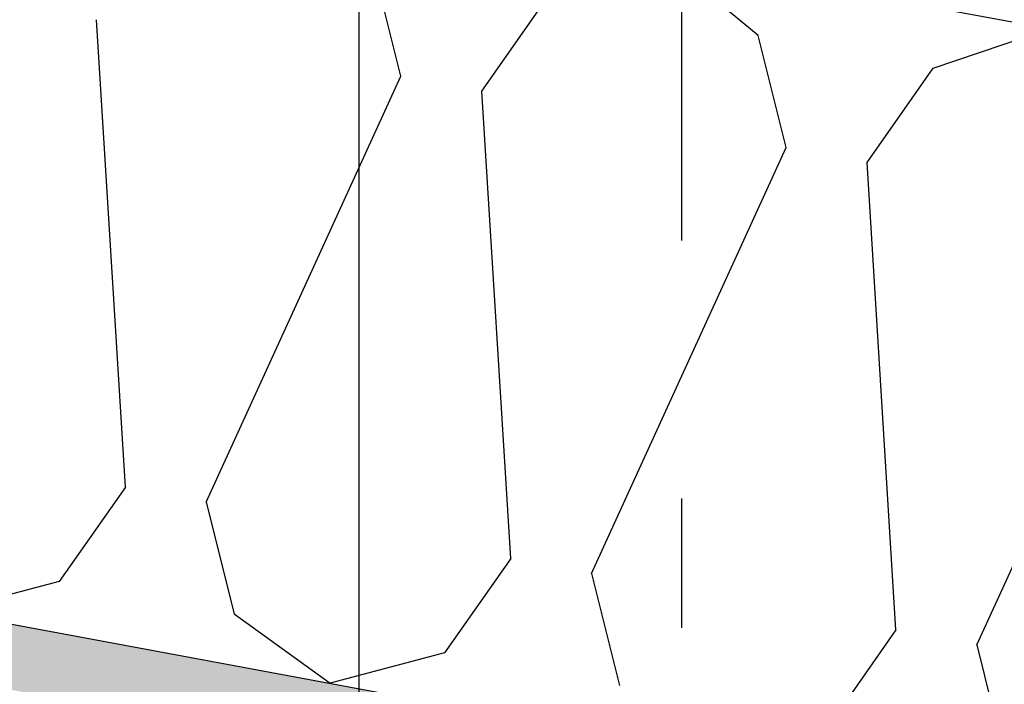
# Model space of a CAD drawing. Header units: millimetres. Extents: x -74465 to -41950, y -2141 to 15832.
# Tile 63 of 131: x -62033 to -61652, y 10710 to 10968. Entities that reach past the tile are written whole.
import ezdxf
from ezdxf.enums import TextEntityAlignment as Align

# ---------------------------------------------------------------- set-up
doc = ezdxf.new("R2010")
doc.units = ezdxf.units.MM
doc.header["$LTSCALE"] = 0.5
doc.header["$MEASUREMENT"] = 0
doc.linetypes.add('Akselinje', pattern=[1500, 1000, -200, 100, -200])
doc.linetypes.add('PLINE', pattern=[0])
for name, color, linetype in [('26-- Yttertak (Skravur)(Nye konstruksjoner)', 7, 'Continuous'), ('26-- Yttertak(Nye konstruksjoner)', 7, 'Continuous'), ('261- Primærkonstruksjon (tak) (Skravur)(Nye konstruksjoner)', 7, 'Continuous'), ('261- Primærkonstruksjon (tak)(Nye konstruksjoner)', 7, 'Continuous'), ('262- Taktekking(Nye konstruksjoner)', 7, 'Continuous'), ('82-- Modullinjer', 7, 'Continuous')]:
    doc.layers.add(name, color=color, linetype=linetype)
doc.styles.add('GENERATED_STYLE_1', font='arial.ttf')

# ---------------------------------------------------------------- blocks, each defined once
blk = doc.blocks.new('*X4')
at = {"layer": '26-- Yttertak (Skravur)(Nye konstruksjoner)', "linetype": 'PLINE'}
for p, q in [((-61746.85, 10961.49), (-61783.39, 10991.78)), ((-61885.29, 10945.81), (-61896.07, 10989.14)), ((-61853.94, 10940), (-61828.35, 10976.59)), ((-61991.97, 10786.61), (-62003.16, 10967.66)), ((-61679.14, 10948.93), (-61634.17, 10964.12)), ((-61736.08, 10918.16), (-61746.85, 10961.49)), ((-61704.73, 10912.35), (-61679.14, 10948.93)), ((-61960.62, 10780.8), (-61885.29, 10945.81)), ((-61842.75, 10758.95), (-61853.94, 10940)), ((-61811.4, 10753.14), (-61736.08, 10918.16)), ((-61693.54, 10731.3), (-61704.73, 10912.35)), ((-61662.19, 10725.49), (-61586.86, 10890.5)), ((-61991.97, 10786.61), (-62017.56, 10750.02)), ((-61960.62, 10780.8), (-61949.84, 10737.47)), ((-61842.75, 10758.95), (-61868.34, 10722.36)), ((-62017.56, 10750.02), (-62061.89, 10738.29)), ((-61811.4, 10753.14), (-61800.63, 10709.81)), ((-61949.84, 10737.47), (-61912.67, 10710.63)), ((-61693.54, 10731.3), (-61719.13, 10694.71)), ((-61662.19, 10725.49), (-61651.41, 10682.16)), ((-61868.34, 10722.36), (-61912.67, 10710.63))]:
    blk.add_line(p, q, dxfattribs=at)
blk = doc.blocks.new('Standard grid marker[1]', base_point=(-61776.57, 15332.13))
at = {"layer": '82-- Modullinjer', "linetype": 'Akselinje'}
blk.add_line((-61776.57, 15132.13), (-61776.57, 2720), dxfattribs=at)
at = {"layer": '82-- Modullinjer', "style": 'GENERATED_STYLE_1'}
for tag, p in [('AC_MarkerText_1_0', (-61776.57, 15669.63)), ('AC_MarkerText_1_1', (-61776.57, 2357.5))]:
    blk.add_attdef(tag, text='', height=175, rotation=360, dxfattribs=at).set_placement(p, align=Align.TOP_CENTER)

msp = doc.modelspace()

# ---------------------------------------------------------------- hatches: boundary and pattern name
at = {"layer": '261- Primærkonstruksjon (tak) (Skravur)(Nye konstruksjoner)', "linetype": 'Continuous'}
h = msp.add_hatch(dxfattribs=at)
h.set_pattern_fill('Prikker_tett', color=256, style=0, pattern_type=2)
h.set_pattern_definition([(0, (0, 0), (0, 43.30127), [0, -25]), (0, (12.5, 21.65), (0, 43.30127), [0, -25])])
h.paths.add_polyline_path([(-61126.57, 10564.94), (-67556.57, 11756.67), (-67556.57, 11731.24), (-61126.57, 10539.51)])

# ---------------------------------------------------------------- linework, layer by layer
at = {"linetype": 'PLINE', "flags": 128}
msp.add_lwpolyline([(-61901.57, 7320), (-68623.09, 7320), (-68623.09, 11270), (-61901.57, 11270)], close=True, dxfattribs=at)
at = {"layer": '261- Primærkonstruksjon (tak)(Nye konstruksjoner)', "linetype": 'PLINE'}
msp.add_line((-67576.57, 11760.37), (-61126.57, 10564.94), dxfattribs=at)
at = {"layer": '262- Taktekking(Nye konstruksjoner)', "linetype": 'PLINE', "flags": 128}
msp.add_lwpolyline([(-67576.57, 12065.48), (-61126.57, 10870.05), (-60926.57, 10832.98), (-60908.57, 10829.64), (-60906.57, 10829.27)], dxfattribs=at)

# ---------------------------------------------------------------- block references
at = {"layer": '26-- Yttertak(Nye konstruksjoner)'}
msp.add_blockref('*X4', (0, 0), dxfattribs=at)
at = {"layer": '82-- Modullinjer', "linetype": 'PLINE'}
msp.add_blockref('Standard grid marker[1]', (-61776.57, 15332.13), dxfattribs=at)

doc.saveas('drawing.dxf')
